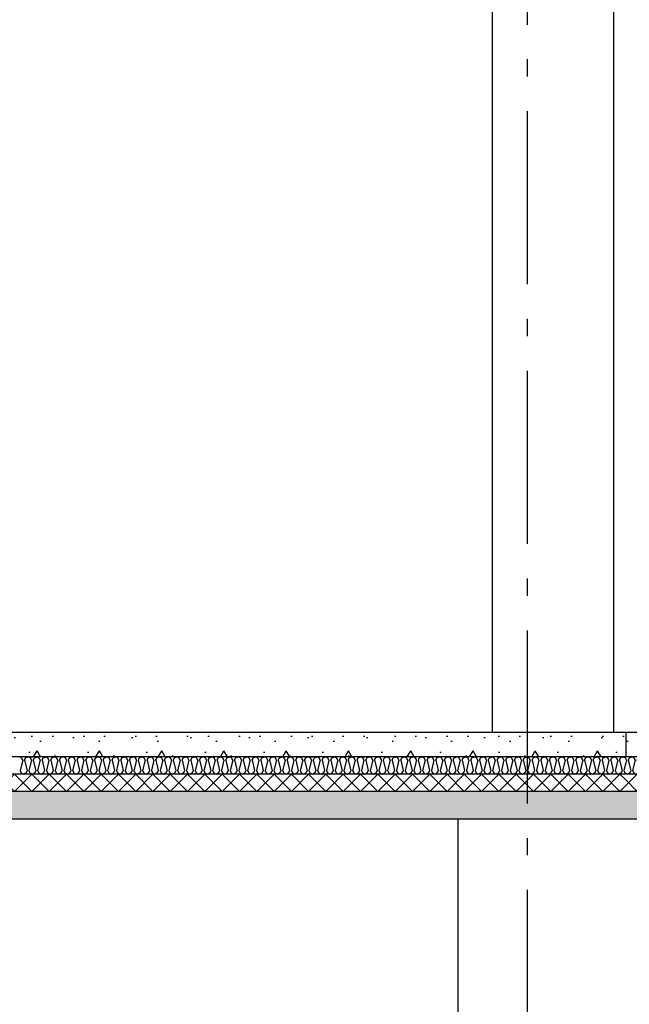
# Model space of a CAD drawing. Header units: millimetres. Extents: x -82116 to -59237, y -2070 to 13065.
# Tile 7 of 66: x -76535 to -74773, y 3035 to 5880. Entities that reach past the tile are written whole.
import ezdxf
from ezdxf.enums import TextEntityAlignment as Align

# ---------------------------------------------------------------- set-up
doc = ezdxf.new("R2010")
doc.units = ezdxf.units.MM
doc.header["$LTSCALE"] = 0.5
doc.header["$MEASUREMENT"] = 0
doc.linetypes.add('Akselinje', pattern=[1500, 1000, -200, 100, -200])
doc.linetypes.add('PLINE', pattern=[0])
for name, color, linetype in [('216- Direkte fundamentering', 7, 'Continuous'), ('222- Søyler', 7, 'Continuous'), ('252- Gulv på grunn_ bunnplate', 7, 'Continuous'), ('252- Gulv på grunn_ bunnplate (Skravur)', 7, 'Continuous'), ('253- Oppforet gulv_ påstøp', 7, 'Continuous'), ('253- Oppforet gulv_ påstøp (Skravur)', 7, 'Continuous'), ('253- Oppforet gulv_ påstøp (Skravur)(Nye konstruksjoner)', 7, 'Continuous'), ('253- Oppforet gulv_ påstøp(Nye konstruksjoner)', 7, 'Continuous'), ('82-- Modullinjer', 7, 'Continuous')]:
    doc.layers.add(name, color=color, linetype=linetype)
doc.styles.add('GENERATED_STYLE_1', font='arial.ttf')
pattern_1 = [(0, (0, 0), (0, 311.7692), [30, -150]), (0, (90, 155.9), (0, 311.7692), [30, -150]), (60, (0, 0), (-270, 155.8846), [30, -150]), (60, (180, 0), (-270, 155.8846), [30, -150]), (120, (30, 0), (270, 155.8846), [30, -150]), (120, (210, 0), (270, 155.8846), [30, -150]), (0, (0, 30), (0, 60.000002), [0, -60, 0, -90.000004]), (45, (30, 30), (-42.42641, 42.42641), [0, -45, 0, -75.000003])]

# ---------------------------------------------------------------- blocks, each defined once
blk = doc.blocks.new('*X37')
at = {"layer": '253- Oppforet gulv_ påstøp (Skravur)', "linetype": 'PLINE'}
for p, q in [((-77653.7, 3696.3), (-77650, 3700)), ((-77650, 3650), (-77600, 3700)), ((-77600, 3650), (-77650, 3700)), ((-77600, 3650), (-77550, 3700)), ((-77550, 3650), (-77600, 3700)), ((-77550, 3650), (-77500, 3700)), ((-77500, 3650), (-77550, 3700)), ((-77500, 3650), (-77450, 3700)), ((-77450, 3650), (-77500, 3700)), ((-77450, 3650), (-77400, 3700)), ((-77400, 3650), (-77450, 3700)), ((-77400, 3650), (-77350, 3700)), ((-77350, 3650), (-77400, 3700)), ((-77350, 3650), (-77300, 3700)), ((-77300, 3650), (-77350, 3700)), ((-77300, 3650), (-77250, 3700)), ((-77250, 3650), (-77300, 3700)), ((-77250, 3650), (-77200, 3700)), ((-77200, 3650), (-77250, 3700)), ((-77200, 3650), (-77150, 3700)), ((-77150, 3650), (-77200, 3700)), ((-77150, 3650), (-77100, 3700)), ((-77100, 3650), (-77150, 3700)), ((-77100, 3650), (-77050, 3700)), ((-77050, 3650), (-77100, 3700)), ((-77050, 3650), (-77000, 3700)), ((-77000, 3650), (-77050, 3700)), ((-77000, 3650), (-76950, 3700)), ((-76950, 3650), (-77000, 3700)), ((-76950, 3650), (-76900, 3700)), ((-76900, 3650), (-76950, 3700)), ((-76900, 3650), (-76850, 3700)), ((-76850, 3650), (-76900, 3700)), ((-76850, 3650), (-76800, 3700)), ((-76800, 3650), (-76850, 3700)), ((-76800, 3650), (-76750, 3700)), ((-76750, 3650), (-76800, 3700)), ((-76750, 3650), (-76700, 3700)), ((-76700, 3650), (-76750, 3700)), ((-76700, 3650), (-76650, 3700)), ((-76650, 3650), (-76700, 3700)), ((-76650, 3650), (-76600, 3700)), ((-76600, 3650), (-76650, 3700)), ((-76600, 3650), (-76550, 3700)), ((-76550, 3650), (-76600, 3700)), ((-76550, 3650), (-76500, 3700)), ((-76500, 3650), (-76550, 3700)), ((-76500, 3650), (-76450, 3700)), ((-76450, 3650), (-76500, 3700)), ((-76450, 3650), (-76400, 3700)), ((-76400, 3650), (-76450, 3700)), ((-76400, 3650), (-76350, 3700)), ((-76350, 3650), (-76400, 3700)), ((-76350, 3650), (-76300, 3700)), ((-76300, 3650), (-76350, 3700)), ((-76300, 3650), (-76250, 3700)), ((-76250, 3650), (-76300, 3700)), ((-76250, 3650), (-76200, 3700)), ((-76200, 3650), (-76250, 3700)), ((-76200, 3650), (-76150, 3700)), ((-76150, 3650), (-76200, 3700)), ((-76150, 3650), (-76100, 3700)), ((-76100, 3650), (-76150, 3700)), ((-76100, 3650), (-76050, 3700)), ((-76050, 3650), (-76100, 3700)), ((-76050, 3650), (-76000, 3700)), ((-76000, 3650), (-76050, 3700)), ((-76000, 3650), (-75950, 3700)), ((-75950, 3650), (-76000, 3700)), ((-75950, 3650), (-75900, 3700)), ((-75900, 3650), (-75950, 3700)), ((-75900, 3650), (-75850, 3700)), ((-75850, 3650), (-75900, 3700)), ((-75850, 3650), (-75800, 3700)), ((-75800, 3650), (-75850, 3700)), ((-75800, 3650), (-75750, 3700)), ((-75750, 3650), (-75800, 3700)), ((-75750, 3650), (-75700, 3700)), ((-75700, 3650), (-75750, 3700)), ((-75700, 3650), (-75650, 3700)), ((-75650, 3650), (-75700, 3700)), ((-75650, 3650), (-75600, 3700)), ((-75600, 3650), (-75650, 3700)), ((-75600, 3650), (-75550, 3700)), ((-75550, 3650), (-75600, 3700)), ((-75550, 3650), (-75500, 3700)), ((-75500, 3650), (-75550, 3700)), ((-75500, 3650), (-75450, 3700)), ((-75450, 3650), (-75500, 3700)), ((-75450, 3650), (-75400, 3700)), ((-75400, 3650), (-75450, 3700)), ((-75400, 3650), (-75350, 3700)), ((-75350, 3650), (-75400, 3700)), ((-75350, 3650), (-75300, 3700)), ((-75300, 3650), (-75350, 3700)), ((-75300, 3650), (-75250, 3700)), ((-75250, 3650), (-75300, 3700)), ((-75250, 3650), (-75200, 3700)), ((-75200, 3650), (-75250, 3700)), ((-75200, 3650), (-75150, 3700)), ((-75150, 3650), (-75200, 3700)), ((-75150, 3650), (-75100, 3700)), ((-75100, 3650), (-75150, 3700)), ((-75100, 3650), (-75050, 3700)), ((-75050, 3650), (-75100, 3700)), ((-75050, 3650), (-75000, 3700)), ((-75000, 3650), (-75050, 3700)), ((-75000, 3650), (-74950, 3700)), ((-74950, 3650), (-75000, 3700)), ((-74950, 3650), (-74900, 3700)), ((-74900, 3650), (-74950, 3700)), ((-74900, 3650), (-74850, 3700)), ((-74850, 3650), (-74900, 3700)), ((-74850, 3650), (-74800, 3700)), ((-74800, 3650), (-74850, 3700)), ((-74783.2, 3683.2), (-74800, 3700)), ((-77650, 3650), (-77653.7, 3653.7)), ((-74800, 3650), (-74783.2, 3666.8))]:
    blk.add_line(p, q, dxfattribs=at)
blk = doc.blocks.new('*X38')
at = {"layer": '253- Oppforet gulv_ påstøp (Skravur)', "linetype": 'PLINE'}
for p, q in [((-76529.7, 3746.7), (-76536.6, 3750)), ((-76526.6, 3740), (-76533.9, 3710.6)), ((-76526.6, 3740), (-76529.7, 3746.7)), ((-76521.3, 3740), (-76518.2, 3746.7)), ((-76521.3, 3740), (-76514, 3710.6)), ((-76518.2, 3746.7), (-76511.3, 3750)), ((-76504.4, 3746.7), (-76511.3, 3750)), ((-76501.3, 3740), (-76508.6, 3710.6)), ((-76501.3, 3740), (-76504.4, 3746.7)), ((-76496, 3740), (-76492.9, 3746.7)), ((-76496, 3740), (-76488.7, 3710.6)), ((-76492.9, 3746.7), (-76486, 3750)), ((-76479.1, 3746.7), (-76486, 3750)), ((-76476, 3740), (-76483.4, 3710.6)), ((-76476, 3740), (-76479.1, 3746.7)), ((-76470.7, 3740), (-76467.6, 3746.7)), ((-76470.7, 3740), (-76463.4, 3710.6)), ((-76467.6, 3746.7), (-76460.7, 3750)), ((-76453.8, 3746.7), (-76460.7, 3750)), ((-76450.7, 3740), (-76458.1, 3710.6)), ((-76450.7, 3740), (-76453.8, 3746.7)), ((-76445.4, 3740), (-76442.3, 3746.7)), ((-76445.4, 3740), (-76438.1, 3710.6)), ((-76442.3, 3746.7), (-76435.4, 3750)), ((-76428.5, 3746.7), (-76435.4, 3750)), ((-76425.4, 3740), (-76432.8, 3710.6)), ((-76425.4, 3740), (-76428.5, 3746.7)), ((-76420.1, 3740), (-76417, 3746.7)), ((-76420.1, 3740), (-76412.8, 3710.6)), ((-76417, 3746.7), (-76410.1, 3750)), ((-76403.2, 3746.7), (-76410.1, 3750)), ((-76400.1, 3740), (-76407.5, 3710.6)), ((-76400.1, 3740), (-76403.2, 3746.7)), ((-76394.8, 3740), (-76391.7, 3746.7)), ((-76394.8, 3740), (-76387.5, 3710.6)), ((-76391.7, 3746.7), (-76384.8, 3750)), ((-76377.9, 3746.7), (-76384.8, 3750)), ((-76374.8, 3740), (-76382.2, 3710.6)), ((-76374.8, 3740), (-76377.9, 3746.7)), ((-76369.5, 3740), (-76366.5, 3746.7)), ((-76369.5, 3740), (-76362.2, 3710.6)), ((-76366.5, 3746.7), (-76359.5, 3750)), ((-76352.6, 3746.7), (-76359.5, 3750)), ((-76349.6, 3740), (-76356.9, 3710.6)), ((-76349.6, 3740), (-76352.6, 3746.7)), ((-76344.2, 3740), (-76341.2, 3746.7)), ((-76344.2, 3740), (-76336.9, 3710.6)), ((-76341.2, 3746.7), (-76334.3, 3750)), ((-76327.3, 3746.7), (-76334.3, 3750)), ((-76324.3, 3740), (-76331.6, 3710.6)), ((-76324.3, 3740), (-76327.3, 3746.7)), ((-76318.9, 3740), (-76315.9, 3746.7)), ((-76318.9, 3740), (-76311.6, 3710.6)), ((-76315.9, 3746.7), (-76309, 3750)), ((-76302.1, 3746.7), (-76309, 3750)), ((-76299, 3740), (-76306.3, 3710.6)), ((-76299, 3740), (-76302.1, 3746.7)), ((-76293.7, 3740), (-76290.6, 3746.7)), ((-76293.7, 3740), (-76286.3, 3710.6)), ((-76290.6, 3746.7), (-76283.7, 3750)), ((-76276.8, 3746.7), (-76283.7, 3750)), ((-76273.7, 3740), (-76281, 3710.6)), ((-76273.7, 3740), (-76276.8, 3746.7)), ((-76268.4, 3740), (-76265.3, 3746.7)), ((-76268.4, 3740), (-76261, 3710.6)), ((-76265.3, 3746.7), (-76258.4, 3750)), ((-76251.5, 3746.7), (-76258.4, 3750)), ((-76248.4, 3740), (-76255.7, 3710.6)), ((-76248.4, 3740), (-76251.5, 3746.7)), ((-76243.1, 3740), (-76240, 3746.7)), ((-76243.1, 3740), (-76235.7, 3710.6)), ((-76240, 3746.7), (-76233.1, 3750)), ((-76226.2, 3746.7), (-76233.1, 3750)), ((-76223.1, 3740), (-76230.4, 3710.6)), ((-76223.1, 3740), (-76226.2, 3746.7)), ((-76217.8, 3740), (-76214.7, 3746.7)), ((-76217.8, 3740), (-76210.4, 3710.6)), ((-76214.7, 3746.7), (-76207.8, 3750)), ((-76200.9, 3746.7), (-76207.8, 3750)), ((-76197.8, 3740), (-76205.1, 3710.6)), ((-76197.8, 3740), (-76200.9, 3746.7)), ((-76192.5, 3740), (-76189.4, 3746.7)), ((-76192.5, 3740), (-76185.1, 3710.6)), ((-76189.4, 3746.7), (-76182.5, 3750)), ((-76175.6, 3746.7), (-76182.5, 3750)), ((-76172.5, 3740), (-76179.8, 3710.6)), ((-76172.5, 3740), (-76175.6, 3746.7)), ((-76167.2, 3740), (-76164.1, 3746.7)), ((-76167.2, 3740), (-76159.9, 3710.6)), ((-76164.1, 3746.7), (-76157.2, 3750)), ((-76150.3, 3746.7), (-76157.2, 3750)), ((-76147.2, 3740), (-76154.5, 3710.6)), ((-76147.2, 3740), (-76150.3, 3746.7)), ((-76141.9, 3740), (-76138.8, 3746.7)), ((-76141.9, 3740), (-76134.6, 3710.6)), ((-76138.8, 3746.7), (-76131.9, 3750)), ((-76125, 3746.7), (-76131.9, 3750)), ((-76121.9, 3740), (-76129.2, 3710.6)), ((-76121.9, 3740), (-76125, 3746.7)), ((-76116.6, 3740), (-76113.5, 3746.7)), ((-76116.6, 3740), (-76109.3, 3710.6)), ((-76113.5, 3746.7), (-76106.6, 3750)), ((-76099.7, 3746.7), (-76106.6, 3750)), ((-76096.6, 3740), (-76104, 3710.6)), ((-76096.6, 3740), (-76099.7, 3746.7)), ((-76091.3, 3740), (-76088.2, 3746.7)), ((-76091.3, 3740), (-76084, 3710.6)), ((-76088.2, 3746.7), (-76081.3, 3750)), ((-76074.4, 3746.7), (-76081.3, 3750)), ((-76071.3, 3740), (-76078.7, 3710.6)), ((-76071.3, 3740), (-76074.4, 3746.7)), ((-76066, 3740), (-76062.9, 3746.7)), ((-76066, 3740), (-76058.7, 3710.6)), ((-76062.9, 3746.7), (-76056, 3750)), ((-76049.1, 3746.7), (-76056, 3750)), ((-76046, 3740), (-76053.4, 3710.6)), ((-76046, 3740), (-76049.1, 3746.7)), ((-76040.7, 3740), (-76037.6, 3746.7)), ((-76040.7, 3740), (-76033.4, 3710.6)), ((-76037.6, 3746.7), (-76030.7, 3750)), ((-76023.8, 3746.7), (-76030.7, 3750)), ((-76020.7, 3740), (-76028.1, 3710.6)), ((-76020.7, 3740), (-76023.8, 3746.7)), ((-76015.4, 3740), (-76012.3, 3746.7)), ((-76015.4, 3740), (-76008.1, 3710.6)), ((-76012.3, 3746.7), (-76005.4, 3750)), ((-75998.5, 3746.7), (-76005.4, 3750)), ((-75995.5, 3740), (-76002.8, 3710.6)), ((-75995.5, 3740), (-75998.5, 3746.7)), ((-75990.1, 3740), (-75987.1, 3746.7)), ((-75990.1, 3740), (-75982.8, 3710.6)), ((-75987.1, 3746.7), (-75980.1, 3750)), ((-75973.2, 3746.7), (-75980.1, 3750)), ((-75970.2, 3740), (-75977.5, 3710.6)), ((-75970.2, 3740), (-75973.2, 3746.7)), ((-75964.8, 3740), (-75961.8, 3746.7)), ((-75964.8, 3740), (-75957.5, 3710.6)), ((-75961.8, 3746.7), (-75954.9, 3750)), ((-75947.9, 3746.7), (-75954.9, 3750)), ((-75944.9, 3740), (-75952.2, 3710.6)), ((-75944.9, 3740), (-75947.9, 3746.7)), ((-75939.6, 3740), (-75936.5, 3746.7)), ((-75939.6, 3740), (-75932.2, 3710.6)), ((-75936.5, 3746.7), (-75929.6, 3750)), ((-75922.7, 3746.7), (-75929.6, 3750)), ((-75919.6, 3740), (-75926.9, 3710.6)), ((-75919.6, 3740), (-75922.7, 3746.7)), ((-75914.3, 3740), (-75911.2, 3746.7)), ((-75914.3, 3740), (-75906.9, 3710.6)), ((-75911.2, 3746.7), (-75904.3, 3750)), ((-75897.4, 3746.7), (-75904.3, 3750)), ((-75894.3, 3740), (-75901.6, 3710.6)), ((-75894.3, 3740), (-75897.4, 3746.7)), ((-75889, 3740), (-75885.9, 3746.7)), ((-75889, 3740), (-75881.6, 3710.6)), ((-75885.9, 3746.7), (-75879, 3750)), ((-75872.1, 3746.7), (-75879, 3750)), ((-75869, 3740), (-75876.3, 3710.6)), ((-75869, 3740), (-75872.1, 3746.7)), ((-75863.7, 3740), (-75860.6, 3746.7)), ((-75863.7, 3740), (-75856.3, 3710.6)), ((-75860.6, 3746.7), (-75853.7, 3750)), ((-75846.8, 3746.7), (-75853.7, 3750)), ((-75843.7, 3740), (-75851, 3710.6)), ((-75843.7, 3740), (-75846.8, 3746.7)), ((-75838.4, 3740), (-75835.3, 3746.7)), ((-75838.4, 3740), (-75831, 3710.6)), ((-75835.3, 3746.7), (-75828.4, 3750)), ((-75821.5, 3746.7), (-75828.4, 3750)), ((-75818.4, 3740), (-75825.7, 3710.6)), ((-75818.4, 3740), (-75821.5, 3746.7)), ((-75813.1, 3740), (-75810, 3746.7)), ((-75813.1, 3740), (-75805.8, 3710.6)), ((-75810, 3746.7), (-75803.1, 3750)), ((-75796.2, 3746.7), (-75803.1, 3750)), ((-75793.1, 3740), (-75800.4, 3710.6)), ((-75793.1, 3740), (-75796.2, 3746.7)), ((-75787.8, 3740), (-75784.7, 3746.7)), ((-75787.8, 3740), (-75780.5, 3710.6)), ((-75784.7, 3746.7), (-75777.8, 3750)), ((-75770.9, 3746.7), (-75777.8, 3750)), ((-75767.8, 3740), (-75775.1, 3710.6)), ((-75767.8, 3740), (-75770.9, 3746.7)), ((-75762.5, 3740), (-75759.4, 3746.7)), ((-75762.5, 3740), (-75755.2, 3710.6)), ((-75759.4, 3746.7), (-75752.5, 3750)), ((-75745.6, 3746.7), (-75752.5, 3750)), ((-75742.5, 3740), (-75749.9, 3710.6)), ((-75742.5, 3740), (-75745.6, 3746.7)), ((-75737.2, 3740), (-75734.1, 3746.7)), ((-75737.2, 3740), (-75729.9, 3710.6)), ((-75734.1, 3746.7), (-75727.2, 3750)), ((-75720.3, 3746.7), (-75727.2, 3750)), ((-75717.2, 3740), (-75724.6, 3710.6)), ((-75717.2, 3740), (-75720.3, 3746.7)), ((-75711.9, 3740), (-75708.8, 3746.7)), ((-75711.9, 3740), (-75704.6, 3710.6)), ((-75708.8, 3746.7), (-75701.9, 3750)), ((-75695, 3746.7), (-75701.9, 3750)), ((-75691.9, 3740), (-75699.3, 3710.6)), ((-75691.9, 3740), (-75695, 3746.7)), ((-75686.6, 3740), (-75683.5, 3746.7)), ((-75686.6, 3740), (-75679.3, 3710.6)), ((-75683.5, 3746.7), (-75676.6, 3750)), ((-75669.7, 3746.7), (-75676.6, 3750)), ((-75666.6, 3740), (-75674, 3710.6)), ((-75666.6, 3740), (-75669.7, 3746.7)), ((-75661.3, 3740), (-75658.2, 3746.7)), ((-75661.3, 3740), (-75654, 3710.6)), ((-75658.2, 3746.7), (-75651.3, 3750)), ((-75644.4, 3746.7), (-75651.3, 3750)), ((-75641.3, 3740), (-75648.7, 3710.6)), ((-75641.3, 3740), (-75644.4, 3746.7)), ((-75636, 3740), (-75633, 3746.7)), ((-75636, 3740), (-75628.7, 3710.6)), ((-75633, 3746.7), (-75626, 3750)), ((-75619.1, 3746.7), (-75626, 3750)), ((-75616.1, 3740), (-75623.4, 3710.6)), ((-75616.1, 3740), (-75619.1, 3746.7)), ((-75610.7, 3740), (-75607.7, 3746.7)), ((-75610.7, 3740), (-75603.4, 3710.6)), ((-75607.7, 3746.7), (-75600.8, 3750)), ((-75593.8, 3746.7), (-75600.8, 3750)), ((-75590.8, 3740), (-75598.1, 3710.6)), ((-75590.8, 3740), (-75593.8, 3746.7)), ((-75585.4, 3740), (-75582.4, 3746.7)), ((-75585.4, 3740), (-75578.1, 3710.6)), ((-75582.4, 3746.7), (-75575.5, 3750)), ((-75568.6, 3746.7), (-75575.5, 3750)), ((-75565.5, 3740), (-75572.8, 3710.6)), ((-75565.5, 3740), (-75568.6, 3746.7)), ((-75560.2, 3740), (-75557.1, 3746.7)), ((-75560.2, 3740), (-75552.8, 3710.6)), ((-75557.1, 3746.7), (-75550.2, 3750)), ((-75543.3, 3746.7), (-75550.2, 3750)), ((-75540.2, 3740), (-75547.5, 3710.6)), ((-75540.2, 3740), (-75543.3, 3746.7)), ((-75534.9, 3740), (-75531.8, 3746.7)), ((-75534.9, 3740), (-75527.5, 3710.6)), ((-75531.8, 3746.7), (-75524.9, 3750)), ((-75518, 3746.7), (-75524.9, 3750)), ((-75514.9, 3740), (-75522.2, 3710.6)), ((-75514.9, 3740), (-75518, 3746.7)), ((-75509.6, 3740), (-75506.5, 3746.7)), ((-75509.6, 3740), (-75502.2, 3710.6)), ((-75506.5, 3746.7), (-75499.6, 3750)), ((-75492.7, 3746.7), (-75499.6, 3750)), ((-75489.6, 3740), (-75496.9, 3710.6)), ((-75489.6, 3740), (-75492.7, 3746.7)), ((-75484.3, 3740), (-75481.2, 3746.7)), ((-75484.3, 3740), (-75476.9, 3710.6)), ((-75481.2, 3746.7), (-75474.3, 3750)), ((-75467.4, 3746.7), (-75474.3, 3750)), ((-75464.3, 3740), (-75471.6, 3710.6)), ((-75464.3, 3740), (-75467.4, 3746.7)), ((-75459, 3740), (-75455.9, 3746.7)), ((-75459, 3740), (-75451.7, 3710.6)), ((-75455.9, 3746.7), (-75449, 3750)), ((-75442.1, 3746.7), (-75449, 3750)), ((-75439, 3740), (-75446.3, 3710.6)), ((-75439, 3740), (-75442.1, 3746.7)), ((-75433.7, 3740), (-75430.6, 3746.7)), ((-75433.7, 3740), (-75426.4, 3710.6)), ((-75430.6, 3746.7), (-75423.7, 3750)), ((-75416.8, 3746.7), (-75423.7, 3750)), ((-75413.7, 3740), (-75421, 3710.6)), ((-75413.7, 3740), (-75416.8, 3746.7)), ((-75408.4, 3740), (-75405.3, 3746.7)), ((-75408.4, 3740), (-75401.1, 3710.6)), ((-75405.3, 3746.7), (-75398.4, 3750)), ((-75391.5, 3746.7), (-75398.4, 3750)), ((-75388.4, 3740), (-75395.8, 3710.6)), ((-75388.4, 3740), (-75391.5, 3746.7)), ((-75383.1, 3740), (-75380, 3746.7)), ((-75383.1, 3740), (-75375.8, 3710.6)), ((-75380, 3746.7), (-75373.1, 3750)), ((-75366.2, 3746.7), (-75373.1, 3750)), ((-75363.1, 3740), (-75370.5, 3710.6)), ((-75363.1, 3740), (-75366.2, 3746.7)), ((-75357.8, 3740), (-75354.7, 3746.7)), ((-75357.8, 3740), (-75350.5, 3710.6)), ((-75354.7, 3746.7), (-75347.8, 3750)), ((-75340.9, 3746.7), (-75347.8, 3750)), ((-75337.8, 3740), (-75345.2, 3710.6)), ((-75337.8, 3740), (-75340.9, 3746.7)), ((-75332.5, 3740), (-75329.4, 3746.7)), ((-75332.5, 3740), (-75325.2, 3710.6)), ((-75329.4, 3746.7), (-75322.5, 3750)), ((-75315.6, 3746.7), (-75322.5, 3750)), ((-75312.5, 3740), (-75319.9, 3710.6)), ((-75312.5, 3740), (-75315.6, 3746.7)), ((-75307.2, 3740), (-75304.1, 3746.7)), ((-75307.2, 3740), (-75299.9, 3710.6)), ((-75304.1, 3746.7), (-75297.2, 3750)), ((-75290.3, 3746.7), (-75297.2, 3750)), ((-75287.2, 3740), (-75294.6, 3710.6)), ((-75287.2, 3740), (-75290.3, 3746.7)), ((-75281.9, 3740), (-75278.9, 3746.7)), ((-75281.9, 3740), (-75274.6, 3710.6)), ((-75278.9, 3746.7), (-75271.9, 3750)), ((-75265, 3746.7), (-75271.9, 3750)), ((-75262, 3740), (-75269.3, 3710.6)), ((-75262, 3740), (-75265, 3746.7)), ((-75256.6, 3740), (-75253.6, 3746.7)), ((-75256.6, 3740), (-75249.3, 3710.6)), ((-75253.6, 3746.7), (-75246.7, 3750)), ((-75239.7, 3746.7), (-75246.7, 3750)), ((-75236.7, 3740), (-75244, 3710.6)), ((-75236.7, 3740), (-75239.7, 3746.7)), ((-75231.3, 3740), (-75228.3, 3746.7)), ((-75231.3, 3740), (-75224, 3710.6)), ((-75228.3, 3746.7), (-75221.4, 3750)), ((-75214.5, 3746.7), (-75221.4, 3750)), ((-75211.4, 3740), (-75218.7, 3710.6)), ((-75211.4, 3740), (-75214.5, 3746.7)), ((-75206.1, 3740), (-75203, 3746.7)), ((-75206.1, 3740), (-75198.7, 3710.6)), ((-75203, 3746.7), (-75196.1, 3750)), ((-75189.2, 3746.7), (-75196.1, 3750)), ((-75186.1, 3740), (-75193.4, 3710.6)), ((-75186.1, 3740), (-75189.2, 3746.7)), ((-75180.8, 3740), (-75177.7, 3746.7)), ((-75180.8, 3740), (-75173.4, 3710.6)), ((-75177.7, 3746.7), (-75170.8, 3750)), ((-75163.9, 3746.7), (-75170.8, 3750)), ((-75160.8, 3740), (-75168.1, 3710.6)), ((-75160.8, 3740), (-75163.9, 3746.7)), ((-75155.5, 3740), (-75152.4, 3746.7)), ((-75155.5, 3740), (-75148.1, 3710.6)), ((-75152.4, 3746.7), (-75145.5, 3750)), ((-75138.6, 3746.7), (-75145.5, 3750)), ((-75135.5, 3740), (-75142.8, 3710.6)), ((-75135.5, 3740), (-75138.6, 3746.7)), ((-75130.2, 3740), (-75127.1, 3746.7)), ((-75130.2, 3740), (-75122.8, 3710.6)), ((-75127.1, 3746.7), (-75120.2, 3750)), ((-75113.3, 3746.7), (-75120.2, 3750)), ((-75110.2, 3740), (-75117.5, 3710.6)), ((-75110.2, 3740), (-75113.3, 3746.7)), ((-75104.9, 3740), (-75101.8, 3746.7)), ((-75104.9, 3740), (-75097.6, 3710.6)), ((-75101.8, 3746.7), (-75094.9, 3750)), ((-75088, 3746.7), (-75094.9, 3750)), ((-75084.9, 3740), (-75092.2, 3710.6)), ((-75084.9, 3740), (-75088, 3746.7)), ((-75079.6, 3740), (-75076.5, 3746.7)), ((-75079.6, 3740), (-75072.3, 3710.6)), ((-75076.5, 3746.7), (-75069.6, 3750)), ((-75062.7, 3746.7), (-75069.6, 3750)), ((-75059.6, 3740), (-75066.9, 3710.6)), ((-75059.6, 3740), (-75062.7, 3746.7)), ((-75054.3, 3740), (-75051.2, 3746.7)), ((-75054.3, 3740), (-75047, 3710.6)), ((-75051.2, 3746.7), (-75044.3, 3750)), ((-75037.4, 3746.7), (-75044.3, 3750)), ((-75034.3, 3740), (-75041.7, 3710.6)), ((-75034.3, 3740), (-75037.4, 3746.7)), ((-75029, 3740), (-75025.9, 3746.7)), ((-75029, 3740), (-75021.7, 3710.6)), ((-75025.9, 3746.7), (-75019, 3750)), ((-75012.1, 3746.7), (-75019, 3750)), ((-75009, 3740), (-75016.4, 3710.6)), ((-75009, 3740), (-75012.1, 3746.7)), ((-75003.7, 3740), (-75000.6, 3746.7)), ((-75003.7, 3740), (-74996.4, 3710.6)), ((-75000.6, 3746.7), (-74993.7, 3750)), ((-74986.8, 3746.7), (-74993.7, 3750)), ((-74983.7, 3740), (-74991.1, 3710.6)), ((-74983.7, 3740), (-74986.8, 3746.7)), ((-74978.4, 3740), (-74975.3, 3746.7)), ((-74978.4, 3740), (-74971.1, 3710.6)), ((-74975.3, 3746.7), (-74968.4, 3750)), ((-74961.5, 3746.7), (-74968.4, 3750)), ((-74958.4, 3740), (-74965.8, 3710.6)), ((-74958.4, 3740), (-74961.5, 3746.7)), ((-74953.1, 3740), (-74950, 3746.7)), ((-74953.1, 3740), (-74945.8, 3710.6)), ((-74950, 3746.7), (-74943.1, 3750)), ((-74936.2, 3746.7), (-74943.1, 3750)), ((-74933.1, 3740), (-74940.5, 3710.6)), ((-74933.1, 3740), (-74936.2, 3746.7)), ((-74927.8, 3740), (-74924.7, 3746.7)), ((-74927.8, 3740), (-74920.5, 3710.6)), ((-74924.7, 3746.7), (-74917.8, 3750)), ((-74910.9, 3746.7), (-74917.8, 3750)), ((-74907.9, 3740), (-74915.2, 3710.6)), ((-74907.9, 3740), (-74910.9, 3746.7)), ((-74902.5, 3740), (-74899.5, 3746.7)), ((-74902.5, 3740), (-74895.2, 3710.6)), ((-74899.5, 3746.7), (-74892.5, 3750)), ((-74885.6, 3746.7), (-74892.5, 3750)), ((-74882.6, 3740), (-74889.9, 3710.6)), ((-74882.6, 3740), (-74885.6, 3746.7)), ((-74877.2, 3740), (-74874.2, 3746.7)), ((-74877.2, 3740), (-74869.9, 3710.6)), ((-74874.2, 3746.7), (-74867.3, 3750)), ((-74860.3, 3746.7), (-74867.3, 3750)), ((-74857.3, 3740), (-74864.6, 3710.6)), ((-74857.3, 3740), (-74860.3, 3746.7)), ((-74852, 3740), (-74848.9, 3746.7)), ((-74852, 3740), (-74844.6, 3710.6)), ((-74848.9, 3746.7), (-74842, 3750)), ((-74835.1, 3746.7), (-74842, 3750)), ((-74832, 3740), (-74839.3, 3710.6)), ((-74832, 3740), (-74835.1, 3746.7)), ((-74826.7, 3740), (-74823.6, 3746.7)), ((-74826.7, 3740), (-74819.3, 3710.6)), ((-74823.6, 3746.7), (-74816.7, 3750)), ((-74809.8, 3746.7), (-74816.7, 3750)), ((-74806.7, 3740), (-74814, 3710.6)), ((-74806.7, 3740), (-74809.8, 3746.7)), ((-74801.4, 3740), (-74798.3, 3746.7)), ((-74801.4, 3740), (-74794, 3710.6)), ((-74798.3, 3746.7), (-74791.4, 3750)), ((-74784.5, 3746.7), (-74791.4, 3750)), ((-74783.2, 3732.9), (-74788.7, 3710.6)), ((-74783.2, 3743.9), (-74784.5, 3746.7)), ((-76533.9, 3710.6), (-76530.9, 3703.9)), ((-76530.9, 3703.9), (-76523.9, 3700)), ((-76517, 3703.9), (-76523.9, 3700)), ((-76514, 3710.6), (-76517, 3703.9)), ((-76508.6, 3710.6), (-76505.6, 3703.9)), ((-76505.6, 3703.9), (-76498.7, 3700)), ((-76491.7, 3703.9), (-76498.7, 3700)), ((-76488.7, 3710.6), (-76491.7, 3703.9)), ((-76483.4, 3710.6), (-76480.3, 3703.9)), ((-76480.3, 3703.9), (-76473.4, 3700)), ((-76466.5, 3703.9), (-76473.4, 3700)), ((-76463.4, 3710.6), (-76466.5, 3703.9)), ((-76458.1, 3710.6), (-76455, 3703.9)), ((-76455, 3703.9), (-76448.1, 3700)), ((-76441.2, 3703.9), (-76448.1, 3700)), ((-76438.1, 3710.6), (-76441.2, 3703.9)), ((-76432.8, 3710.6), (-76429.7, 3703.9)), ((-76429.7, 3703.9), (-76422.8, 3700)), ((-76415.9, 3703.9), (-76422.8, 3700)), ((-76412.8, 3710.6), (-76415.9, 3703.9)), ((-76407.5, 3710.6), (-76404.4, 3703.9)), ((-76404.4, 3703.9), (-76397.5, 3700)), ((-76390.6, 3703.9), (-76397.5, 3700)), ((-76387.5, 3710.6), (-76390.6, 3703.9)), ((-76382.2, 3710.6), (-76379.1, 3703.9)), ((-76379.1, 3703.9), (-76372.2, 3700)), ((-76365.3, 3703.9), (-76372.2, 3700)), ((-76362.2, 3710.6), (-76365.3, 3703.9)), ((-76356.9, 3710.6), (-76353.8, 3703.9)), ((-76353.8, 3703.9), (-76346.9, 3700)), ((-76340, 3703.9), (-76346.9, 3700)), ((-76336.9, 3710.6), (-76340, 3703.9)), ((-76331.6, 3710.6), (-76328.5, 3703.9)), ((-76328.5, 3703.9), (-76321.6, 3700)), ((-76314.7, 3703.9), (-76321.6, 3700)), ((-76311.6, 3710.6), (-76314.7, 3703.9)), ((-76306.3, 3710.6), (-76303.2, 3703.9)), ((-76303.2, 3703.9), (-76296.3, 3700)), ((-76289.4, 3703.9), (-76296.3, 3700)), ((-76286.3, 3710.6), (-76289.4, 3703.9)), ((-76281, 3710.6), (-76277.9, 3703.9)), ((-76277.9, 3703.9), (-76271, 3700)), ((-76264.1, 3703.9), (-76271, 3700)), ((-76261, 3710.6), (-76264.1, 3703.9)), ((-76255.7, 3710.6), (-76252.6, 3703.9)), ((-76252.6, 3703.9), (-76245.7, 3700)), ((-76238.8, 3703.9), (-76245.7, 3700)), ((-76235.7, 3710.6), (-76238.8, 3703.9)), ((-76230.4, 3710.6), (-76227.3, 3703.9)), ((-76227.3, 3703.9), (-76220.4, 3700)), ((-76213.5, 3703.9), (-76220.4, 3700)), ((-76210.4, 3710.6), (-76213.5, 3703.9)), ((-76205.1, 3710.6), (-76202, 3703.9)), ((-76202, 3703.9), (-76195.1, 3700)), ((-76188.2, 3703.9), (-76195.1, 3700)), ((-76185.1, 3710.6), (-76188.2, 3703.9)), ((-76179.8, 3710.6), (-76176.8, 3703.9)), ((-76176.8, 3703.9), (-76169.8, 3700)), ((-76162.9, 3703.9), (-76169.8, 3700)), ((-76159.9, 3710.6), (-76162.9, 3703.9)), ((-76154.5, 3710.6), (-76151.5, 3703.9)), ((-76151.5, 3703.9), (-76144.6, 3700)), ((-76137.6, 3703.9), (-76144.6, 3700)), ((-76134.6, 3710.6), (-76137.6, 3703.9)), ((-76129.2, 3710.6), (-76126.2, 3703.9)), ((-76126.2, 3703.9), (-76119.3, 3700)), ((-76112.4, 3703.9), (-76119.3, 3700)), ((-76109.3, 3710.6), (-76112.4, 3703.9)), ((-76104, 3710.6), (-76100.9, 3703.9)), ((-76100.9, 3703.9), (-76094, 3700)), ((-76087.1, 3703.9), (-76094, 3700)), ((-76084, 3710.6), (-76087.1, 3703.9)), ((-76078.7, 3710.6), (-76075.6, 3703.9)), ((-76075.6, 3703.9), (-76068.7, 3700)), ((-76061.8, 3703.9), (-76068.7, 3700)), ((-76058.7, 3710.6), (-76061.8, 3703.9)), ((-76053.4, 3710.6), (-76050.3, 3703.9)), ((-76050.3, 3703.9), (-76043.4, 3700)), ((-76036.5, 3703.9), (-76043.4, 3700)), ((-76033.4, 3710.6), (-76036.5, 3703.9)), ((-76028.1, 3710.6), (-76025, 3703.9)), ((-76025, 3703.9), (-76018.1, 3700)), ((-76011.2, 3703.9), (-76018.1, 3700)), ((-76008.1, 3710.6), (-76011.2, 3703.9)), ((-76002.8, 3710.6), (-75999.7, 3703.9)), ((-75999.7, 3703.9), (-75992.8, 3700)), ((-75985.9, 3703.9), (-75992.8, 3700)), ((-75982.8, 3710.6), (-75985.9, 3703.9)), ((-75977.5, 3710.6), (-75974.4, 3703.9)), ((-75974.4, 3703.9), (-75967.5, 3700)), ((-75960.6, 3703.9), (-75967.5, 3700)), ((-75957.5, 3710.6), (-75960.6, 3703.9)), ((-75952.2, 3710.6), (-75949.1, 3703.9)), ((-75949.1, 3703.9), (-75942.2, 3700)), ((-75935.3, 3703.9), (-75942.2, 3700)), ((-75932.2, 3710.6), (-75935.3, 3703.9)), ((-75926.9, 3710.6), (-75923.8, 3703.9)), ((-75923.8, 3703.9), (-75916.9, 3700)), ((-75910, 3703.9), (-75916.9, 3700)), ((-75906.9, 3710.6), (-75910, 3703.9)), ((-75901.6, 3710.6), (-75898.5, 3703.9)), ((-75898.5, 3703.9), (-75891.6, 3700)), ((-75884.7, 3703.9), (-75891.6, 3700)), ((-75881.6, 3710.6), (-75884.7, 3703.9)), ((-75876.3, 3710.6), (-75873.2, 3703.9)), ((-75873.2, 3703.9), (-75866.3, 3700)), ((-75859.4, 3703.9), (-75866.3, 3700)), ((-75856.3, 3710.6), (-75859.4, 3703.9)), ((-75851, 3710.6), (-75847.9, 3703.9)), ((-75847.9, 3703.9), (-75841, 3700)), ((-75834.1, 3703.9), (-75841, 3700)), ((-75831, 3710.6), (-75834.1, 3703.9)), ((-75825.7, 3710.6), (-75822.7, 3703.9)), ((-75822.7, 3703.9), (-75815.7, 3700)), ((-75808.8, 3703.9), (-75815.7, 3700)), ((-75805.8, 3710.6), (-75808.8, 3703.9)), ((-75800.4, 3710.6), (-75797.4, 3703.9)), ((-75797.4, 3703.9), (-75790.5, 3700)), ((-75783.5, 3703.9), (-75790.5, 3700)), ((-75780.5, 3710.6), (-75783.5, 3703.9)), ((-75775.1, 3710.6), (-75772.1, 3703.9)), ((-75772.1, 3703.9), (-75765.2, 3700)), ((-75758.3, 3703.9), (-75765.2, 3700)), ((-75755.2, 3710.6), (-75758.3, 3703.9)), ((-75749.9, 3710.6), (-75746.8, 3703.9)), ((-75746.8, 3703.9), (-75739.9, 3700)), ((-75733, 3703.9), (-75739.9, 3700)), ((-75729.9, 3710.6), (-75733, 3703.9)), ((-75724.6, 3710.6), (-75721.5, 3703.9)), ((-75721.5, 3703.9), (-75714.6, 3700)), ((-75707.7, 3703.9), (-75714.6, 3700)), ((-75704.6, 3710.6), (-75707.7, 3703.9)), ((-75699.3, 3710.6), (-75696.2, 3703.9)), ((-75696.2, 3703.9), (-75689.3, 3700)), ((-75682.4, 3703.9), (-75689.3, 3700)), ((-75679.3, 3710.6), (-75682.4, 3703.9)), ((-75674, 3710.6), (-75670.9, 3703.9)), ((-75670.9, 3703.9), (-75664, 3700)), ((-75657.1, 3703.9), (-75664, 3700)), ((-75654, 3710.6), (-75657.1, 3703.9)), ((-75648.7, 3710.6), (-75645.6, 3703.9)), ((-75645.6, 3703.9), (-75638.7, 3700)), ((-75631.8, 3703.9), (-75638.7, 3700)), ((-75628.7, 3710.6), (-75631.8, 3703.9)), ((-75623.4, 3710.6), (-75620.3, 3703.9)), ((-75620.3, 3703.9), (-75613.4, 3700)), ((-75606.5, 3703.9), (-75613.4, 3700)), ((-75603.4, 3710.6), (-75606.5, 3703.9)), ((-75598.1, 3710.6), (-75595, 3703.9)), ((-75595, 3703.9), (-75588.1, 3700)), ((-75581.2, 3703.9), (-75588.1, 3700)), ((-75578.1, 3710.6), (-75581.2, 3703.9)), ((-75572.8, 3710.6), (-75569.7, 3703.9)), ((-75569.7, 3703.9), (-75562.8, 3700)), ((-75555.9, 3703.9), (-75562.8, 3700)), ((-75552.8, 3710.6), (-75555.9, 3703.9)), ((-75547.5, 3710.6), (-75544.4, 3703.9)), ((-75544.4, 3703.9), (-75537.5, 3700)), ((-75530.6, 3703.9), (-75537.5, 3700)), ((-75527.5, 3710.6), (-75530.6, 3703.9)), ((-75522.2, 3710.6), (-75519.1, 3703.9)), ((-75519.1, 3703.9), (-75512.2, 3700)), ((-75505.3, 3703.9), (-75512.2, 3700)), ((-75502.2, 3710.6), (-75505.3, 3703.9)), ((-75496.9, 3710.6), (-75493.8, 3703.9)), ((-75493.8, 3703.9), (-75486.9, 3700)), ((-75480, 3703.9), (-75486.9, 3700)), ((-75476.9, 3710.6), (-75480, 3703.9)), ((-75471.6, 3710.6), (-75468.5, 3703.9)), ((-75468.5, 3703.9), (-75461.6, 3700)), ((-75454.7, 3703.9), (-75461.6, 3700)), ((-75451.7, 3710.6), (-75454.7, 3703.9)), ((-75446.3, 3710.6), (-75443.3, 3703.9)), ((-75443.3, 3703.9), (-75436.3, 3700)), ((-75429.4, 3703.9), (-75436.3, 3700)), ((-75426.4, 3710.6), (-75429.4, 3703.9)), ((-75421, 3710.6), (-75418, 3703.9)), ((-75418, 3703.9), (-75411.1, 3700)), ((-75404.1, 3703.9), (-75411.1, 3700)), ((-75401.1, 3710.6), (-75404.1, 3703.9)), ((-75395.8, 3710.6), (-75392.7, 3703.9)), ((-75392.7, 3703.9), (-75385.8, 3700)), ((-75378.9, 3703.9), (-75385.8, 3700)), ((-75375.8, 3710.6), (-75378.9, 3703.9)), ((-75370.5, 3710.6), (-75367.4, 3703.9)), ((-75367.4, 3703.9), (-75360.5, 3700)), ((-75353.6, 3703.9), (-75360.5, 3700)), ((-75350.5, 3710.6), (-75353.6, 3703.9)), ((-75345.2, 3710.6), (-75342.1, 3703.9)), ((-75342.1, 3703.9), (-75335.2, 3700)), ((-75328.3, 3703.9), (-75335.2, 3700)), ((-75325.2, 3710.6), (-75328.3, 3703.9)), ((-75319.9, 3710.6), (-75316.8, 3703.9)), ((-75316.8, 3703.9), (-75309.9, 3700)), ((-75303, 3703.9), (-75309.9, 3700)), ((-75299.9, 3710.6), (-75303, 3703.9)), ((-75294.6, 3710.6), (-75291.5, 3703.9)), ((-75291.5, 3703.9), (-75284.6, 3700)), ((-75277.7, 3703.9), (-75284.6, 3700)), ((-75274.6, 3710.6), (-75277.7, 3703.9)), ((-75269.3, 3710.6), (-75266.2, 3703.9)), ((-75266.2, 3703.9), (-75259.3, 3700)), ((-75252.4, 3703.9), (-75259.3, 3700)), ((-75249.3, 3710.6), (-75252.4, 3703.9)), ((-75244, 3710.6), (-75240.9, 3703.9)), ((-75240.9, 3703.9), (-75234, 3700)), ((-75227.1, 3703.9), (-75234, 3700)), ((-75224, 3710.6), (-75227.1, 3703.9)), ((-75218.7, 3710.6), (-75215.6, 3703.9)), ((-75215.6, 3703.9), (-75208.7, 3700)), ((-75201.8, 3703.9), (-75208.7, 3700)), ((-75198.7, 3710.6), (-75201.8, 3703.9)), ((-75193.4, 3710.6), (-75190.3, 3703.9)), ((-75190.3, 3703.9), (-75183.4, 3700)), ((-75176.5, 3703.9), (-75183.4, 3700)), ((-75173.4, 3710.6), (-75176.5, 3703.9)), ((-75168.1, 3710.6), (-75165, 3703.9)), ((-75165, 3703.9), (-75158.1, 3700)), ((-75151.2, 3703.9), (-75158.1, 3700)), ((-75148.1, 3710.6), (-75151.2, 3703.9)), ((-75142.8, 3710.6), (-75139.7, 3703.9)), ((-75139.7, 3703.9), (-75132.8, 3700)), ((-75125.9, 3703.9), (-75132.8, 3700)), ((-75122.8, 3710.6), (-75125.9, 3703.9)), ((-75117.5, 3710.6), (-75114.4, 3703.9)), ((-75114.4, 3703.9), (-75107.5, 3700)), ((-75100.6, 3703.9), (-75107.5, 3700)), ((-75097.6, 3710.6), (-75100.6, 3703.9)), ((-75092.2, 3710.6), (-75089.2, 3703.9)), ((-75089.2, 3703.9), (-75082.2, 3700)), ((-75075.3, 3703.9), (-75082.2, 3700)), ((-75072.3, 3710.6), (-75075.3, 3703.9)), ((-75066.9, 3710.6), (-75063.9, 3703.9)), ((-75063.9, 3703.9), (-75057, 3700)), ((-75050, 3703.9), (-75057, 3700)), ((-75047, 3710.6), (-75050, 3703.9)), ((-75041.7, 3710.6), (-75038.6, 3703.9)), ((-75038.6, 3703.9), (-75031.7, 3700)), ((-75024.8, 3703.9), (-75031.7, 3700)), ((-75021.7, 3710.6), (-75024.8, 3703.9)), ((-75016.4, 3710.6), (-75013.3, 3703.9)), ((-75013.3, 3703.9), (-75006.4, 3700)), ((-74999.5, 3703.9), (-75006.4, 3700)), ((-74996.4, 3710.6), (-74999.5, 3703.9)), ((-74991.1, 3710.6), (-74988, 3703.9)), ((-74988, 3703.9), (-74981.1, 3700)), ((-74974.2, 3703.9), (-74981.1, 3700)), ((-74971.1, 3710.6), (-74974.2, 3703.9)), ((-74965.8, 3710.6), (-74962.7, 3703.9)), ((-74962.7, 3703.9), (-74955.8, 3700)), ((-74948.9, 3703.9), (-74955.8, 3700)), ((-74945.8, 3710.6), (-74948.9, 3703.9)), ((-74940.5, 3710.6), (-74937.4, 3703.9)), ((-74937.4, 3703.9), (-74930.5, 3700)), ((-74923.6, 3703.9), (-74930.5, 3700)), ((-74920.5, 3710.6), (-74923.6, 3703.9)), ((-74915.2, 3710.6), (-74912.1, 3703.9)), ((-74912.1, 3703.9), (-74905.2, 3700)), ((-74898.3, 3703.9), (-74905.2, 3700)), ((-74895.2, 3710.6), (-74898.3, 3703.9)), ((-74889.9, 3710.6), (-74886.8, 3703.9)), ((-74886.8, 3703.9), (-74879.9, 3700)), ((-74873, 3703.9), (-74879.9, 3700)), ((-74869.9, 3710.6), (-74873, 3703.9)), ((-74864.6, 3710.6), (-74861.5, 3703.9)), ((-74861.5, 3703.9), (-74854.6, 3700)), ((-74847.7, 3703.9), (-74854.6, 3700)), ((-74844.6, 3710.6), (-74847.7, 3703.9)), ((-74839.3, 3710.6), (-74836.2, 3703.9)), ((-74836.2, 3703.9), (-74829.3, 3700)), ((-74822.4, 3703.9), (-74829.3, 3700)), ((-74819.3, 3710.6), (-74822.4, 3703.9)), ((-74814, 3710.6), (-74810.9, 3703.9)), ((-74810.9, 3703.9), (-74804, 3700)), ((-74797.1, 3703.9), (-74804, 3700)), ((-74794, 3710.6), (-74797.1, 3703.9)), ((-74788.7, 3710.6), (-74785.6, 3703.9)), ((-74785.6, 3703.9), (-74783.2, 3702.5))]:
    blk.add_line(p, q, dxfattribs=at)
blk = doc.blocks.new('*X44')
at = {"layer": '253- Oppforet gulv_ påstøp (Skravur)(Nye konstruksjoner)', "linetype": 'PLINE'}
for p, q in [((-74783.2, 3666.8), (-74750, 3700)), ((-74733.2, 3683.2), (-74750, 3700)), ((-74750, 3650), (-74783.2, 3683.2)), ((-74750, 3650), (-74733.2, 3666.8))]:
    blk.add_line(p, q, dxfattribs=at)
blk = doc.blocks.new('*X45')
at = {"layer": '253- Oppforet gulv_ påstøp (Skravur)(Nye konstruksjoner)', "linetype": 'PLINE'}
for p, q in [((-74781.4, 3740), (-74783.2, 3743.9)), ((-74781.4, 3740), (-74783.2, 3732.9)), ((-74776.1, 3740), (-74773, 3746.7)), ((-74776.1, 3740), (-74768.7, 3710.6)), ((-74773, 3746.7), (-74766.1, 3750)), ((-74759.2, 3746.7), (-74766.1, 3750)), ((-74756.1, 3740), (-74763.4, 3710.6)), ((-74756.1, 3740), (-74759.2, 3746.7)), ((-74750.8, 3740), (-74747.7, 3746.7)), ((-74750.8, 3740), (-74743.4, 3710.6)), ((-74747.7, 3746.7), (-74740.8, 3750)), ((-74733.9, 3746.7), (-74740.8, 3750)), ((-74733.2, 3730.5), (-74738.1, 3710.6)), ((-74733.2, 3745.1), (-74733.9, 3746.7)), ((-74783.2, 3702.5), (-74778.7, 3700)), ((-74771.8, 3703.9), (-74778.7, 3700)), ((-74768.7, 3710.6), (-74771.8, 3703.9)), ((-74763.4, 3710.6), (-74760.3, 3703.9)), ((-74760.3, 3703.9), (-74753.4, 3700)), ((-74746.5, 3703.9), (-74753.4, 3700)), ((-74743.4, 3710.6), (-74746.5, 3703.9)), ((-74738.1, 3710.6), (-74735.1, 3703.9)), ((-74735.1, 3703.9), (-74733.2, 3702.8))]:
    blk.add_line(p, q, dxfattribs=at)
blk = doc.blocks.new('Standard grid marker[3]', base_point=(-75068.2, 12565.5))
at = {"layer": '82-- Modullinjer', "linetype": 'Akselinje'}
blk.add_line((-75068.2, 12365.5), (-75068.2, 1550), dxfattribs=at)
at = {"layer": '82-- Modullinjer', "style": 'GENERATED_STYLE_1'}
for tag, p in [('AC_MarkerText_1_0', (-75068.2, 12903)), ('AC_MarkerText_1_1', (-75068.2, 1187.5))]:
    blk.add_attdef(tag, text='', height=175, rotation=360, dxfattribs=at).set_placement(p, align=Align.TOP_CENTER)

msp = doc.modelspace()

# ---------------------------------------------------------------- hatches: boundary and pattern name
at = {"layer": '252- Gulv på grunn_ bunnplate (Skravur)', "linetype": 'Continuous'}
h = msp.add_hatch(dxfattribs=at)
h.set_pattern_fill('Betong_strukturell', color=256, style=0, pattern_type=2)
h.set_pattern_definition(pattern_1)
h.paths.add_polyline_path([(-77588.2, 3570), (-61453.2, 3570), (-61453.2, 3650), (-77588.2, 3650)])
at = {"layer": '253- Oppforet gulv_ påstøp (Skravur)', "linetype": 'Continuous'}
h = msp.add_hatch(dxfattribs=at)
h.set_pattern_fill('Betong_strukturell', color=256, style=0, pattern_type=2)
h.set_pattern_definition(pattern_1)
h.paths.add_polyline_path([(-77643.7, 3750), (-74783.2, 3750), (-74783.2, 3820), (-77643.7, 3820)])
at = {"layer": '253- Oppforet gulv_ påstøp (Skravur)(Nye konstruksjoner)', "linetype": 'Continuous'}
h = msp.add_hatch(dxfattribs=at)
h.set_pattern_fill('Betong_strukturell', color=256, style=0, pattern_type=2)
h.set_pattern_definition(pattern_1)
h.paths.add_polyline_path([(-74733.2, 3750), (-74733.2, 3820), (-74783.2, 3820), (-74783.2, 3750)])

# ---------------------------------------------------------------- linework, layer by layer
at = {"layer": '216- Direkte fundamentering', "linetype": 'PLINE'}
msp.add_line((-75268.2, 2650), (-75268.2, 3570), dxfattribs=at)
at = {"layer": '222- Søyler', "linetype": 'PLINE'}
for p, q in [((-75168.2, 3820), (-75168.2, 6516.7)), ((-74818.2, 3820), (-74818.2, 6532))]:
    msp.add_line(p, q, dxfattribs=at)
at = {"layer": '252- Gulv på grunn_ bunnplate', "linetype": 'PLINE'}
msp.add_line((-67223.2, 3570), (-77588.2, 3570), dxfattribs=at)
at = {"layer": '252- Gulv på grunn_ bunnplate', "linetype": 'PLINE', "flags": 128}
msp.add_lwpolyline([(-67223.2, 3650), (-70768.2, 3650), (-70943.2, 3650), (-74733.2, 3650), (-74783.2, 3650), (-77588.2, 3650)], dxfattribs=at)
at = {"layer": '253- Oppforet gulv_ påstøp', "linetype": 'PLINE'}
for p, q in [((-74783.2, 3820), (-77605.7, 3820)), ((-74783.2, 3820), (-74783.2, 3750)), ((-74783.2, 3750), (-77643.7, 3750)), ((-74783.2, 3700), (-77653.7, 3700))]:
    msp.add_line(p, q, dxfattribs=at)
at = {"layer": '253- Oppforet gulv_ påstøp(Nye konstruksjoner)', "linetype": 'PLINE'}
for p, q in [((-74733.2, 3820), (-74783.2, 3820)), ((-74733.2, 3750), (-74783.2, 3750)), ((-74733.2, 3700), (-74783.2, 3700))]:
    msp.add_line(p, q, dxfattribs=at)

# ---------------------------------------------------------------- block references
at = {"layer": '253- Oppforet gulv_ påstøp'}
for name in ['*X38', '*X37']:
    msp.add_blockref(name, (0, 0), dxfattribs=at)
at = {"layer": '253- Oppforet gulv_ påstøp(Nye konstruksjoner)'}
for name in ['*X45', '*X44']:
    msp.add_blockref(name, (0, 0), dxfattribs=at)
at = {"layer": '82-- Modullinjer', "linetype": 'PLINE'}
msp.add_blockref('Standard grid marker[3]', (-75068.2, 12565.5), dxfattribs=at)

doc.saveas('drawing.dxf')
